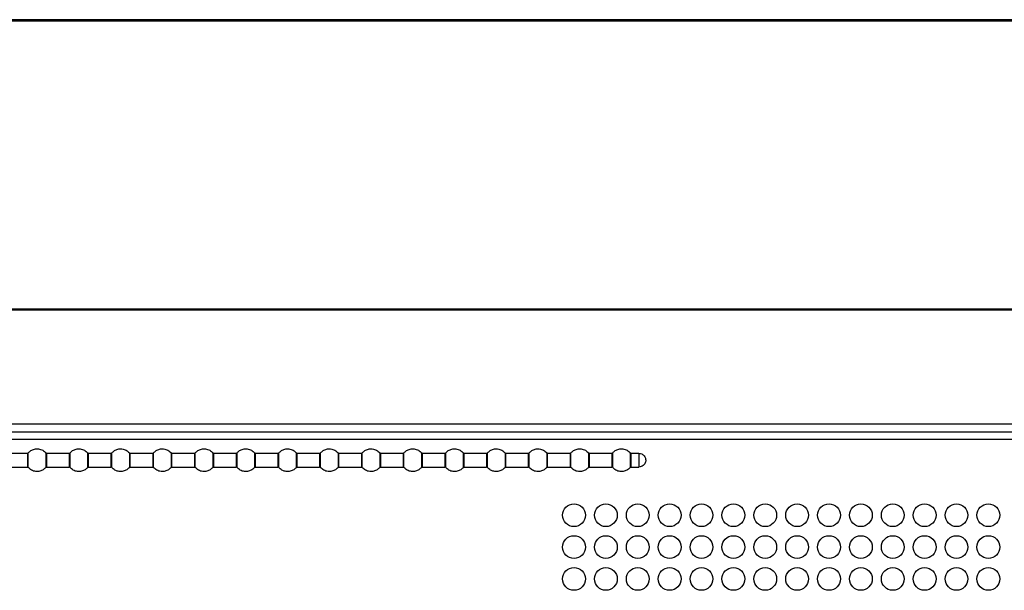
# Model space of a CAD drawing. Header units: millimetres. Extents: x 3619 to 4737, y 1503 to 2366.
# Tile 95 of 256: x 3963 to 4006, y 2118 to 2143. Entities that reach past the tile are written whole.
import ezdxf

# ---------------------------------------------------------------- set-up
doc = ezdxf.new("R2010")
doc.units = ezdxf.units.MM

msp = doc.modelspace()

# ---------------------------------------------------------------- linework, layer by layer
at = {"color": 7, "linetype": 'Continuous', "lineweight": 30}
for p, q in [((4238.5946, 2143.0021), (3835.1913, 2143.0021)), ((4238.5946, 2142.9521), (3835.1913, 2142.9521)), ((4233.593, 2142.9354), (3840.193, 2142.9354)), ((3841.7678, 2130.3021), (4014.328, 2130.3021)), ((3841.7678, 2130.2554), (4014.3263, 2130.2554)), ((4237.8706, 2125.2354), (3835.9353, 2125.2354)), ((3835.6996, 2124.9021), (4238.1063, 2124.9021)), ((3963.0299, 2123.9521), (3962.0451, 2123.9521)), ((3963.0299, 2123.9521), (3963.0299, 2123.3521)), ((3963.8399, 2123.9703), (3963.8399, 2123.3339)), ((3964.8633, 2123.9521), (3963.8785, 2123.9521)), ((3963.8785, 2123.3521), (3963.8785, 2123.9521)), ((3964.8633, 2123.9521), (3964.8633, 2123.3521)), ((3965.6732, 2123.9703), (3965.6732, 2123.3339)), ((3966.6966, 2123.9521), (3965.7118, 2123.9521)), ((3965.7118, 2123.3521), (3965.7118, 2123.9521)), ((3966.6966, 2123.9521), (3966.6966, 2123.3521)), ((3967.5066, 2123.9703), (3967.5066, 2123.3339)), ((3968.5299, 2123.9521), (3967.5451, 2123.9521)), ((3967.5451, 2123.3521), (3967.5451, 2123.9521)), ((3968.5299, 2123.9521), (3968.5299, 2123.3521)), ((3969.3399, 2123.9703), (3969.3399, 2123.3339)), ((3970.3633, 2123.9521), (3969.3785, 2123.9521)), ((3969.3785, 2123.3521), (3969.3785, 2123.9521)), ((3970.3633, 2123.9521), (3970.3633, 2123.3521)), ((3971.1732, 2123.9703), (3971.1732, 2123.3339)), ((3972.1966, 2123.9521), (3971.2118, 2123.9521)), ((3971.2118, 2123.3521), (3971.2118, 2123.9521)), ((3972.1966, 2123.9521), (3972.1966, 2123.3521)), ((3973.0066, 2123.9703), (3973.0066, 2123.3339)), ((3974.03, 2123.9521), (3973.0451, 2123.9521)), ((3973.0451, 2123.3521), (3973.0451, 2123.9521)), ((3974.03, 2123.9521), (3974.03, 2123.3521)), ((3974.8399, 2123.9703), (3974.8399, 2123.3339)), ((3975.8633, 2123.9521), (3974.8785, 2123.9521)), ((3974.8785, 2123.3521), (3974.8785, 2123.9521)), ((3975.8633, 2123.9521), (3975.8633, 2123.3521)), ((3976.6732, 2123.9703), (3976.6732, 2123.3339)), ((3977.6966, 2123.9521), (3976.7118, 2123.9521)), ((3976.7118, 2123.3521), (3976.7118, 2123.9521)), ((3977.6966, 2123.9521), (3977.6966, 2123.3521)), ((3978.5066, 2123.9703), (3978.5066, 2123.3339)), ((3979.5299, 2123.9521), (3978.5451, 2123.9521)), ((3978.5451, 2123.3521), (3978.5451, 2123.9521)), ((3979.5299, 2123.9521), (3979.5299, 2123.3521)), ((3980.3399, 2123.9703), (3980.3399, 2123.3339)), ((3981.3633, 2123.9521), (3980.3785, 2123.9521)), ((3980.3785, 2123.3521), (3980.3785, 2123.9521)), ((3981.3633, 2123.9521), (3981.3633, 2123.3521)), ((3982.1732, 2123.9703), (3982.1732, 2123.3339)), ((3983.1966, 2123.9521), (3982.2118, 2123.9521)), ((3982.2118, 2123.3521), (3982.2118, 2123.9521)), ((3983.1966, 2123.9521), (3983.1966, 2123.3521)), ((3984.0066, 2123.9703), (3984.0066, 2123.3339)), ((3985.0299, 2123.9521), (3984.0451, 2123.9521)), ((3984.0451, 2123.3521), (3984.0451, 2123.9521)), ((3985.0299, 2123.9521), (3985.0299, 2123.3521)), ((3985.8399, 2123.9703), (3985.8399, 2123.964)), ((3985.8399, 2123.9701), (3985.8399, 2123.9703)), ((3985.8399, 2123.964), (3985.8399, 2123.3339)), ((3986.8633, 2123.9521), (3985.8785, 2123.9521)), ((3986.8633, 2123.9521), (3986.8633, 2123.3521)), ((3987.6732, 2123.9703), (3987.6732, 2123.3339)), ((3988.6966, 2123.9521), (3987.7118, 2123.9521)), ((3987.7118, 2123.3521), (3987.7118, 2123.9521)), ((3988.6966, 2123.9521), (3988.6966, 2123.3521)), ((3989.5066, 2123.9703), (3989.5066, 2123.3339)), ((3989.8875, 2123.9521), (3989.5451, 2123.9521)), ((3989.5451, 2123.3521), (3989.5451, 2123.9521)), ((3989.8875, 2123.9521), (3989.8875, 2123.3521)), ((3962.0451, 2123.3521), (3963.0299, 2123.3521)), ((3963.8785, 2123.3521), (3964.8633, 2123.3521)), ((3965.7118, 2123.3521), (3966.6966, 2123.3521)), ((3967.5451, 2123.3521), (3968.5299, 2123.3521)), ((3969.3785, 2123.3521), (3970.3633, 2123.3521)), ((3971.2118, 2123.3521), (3972.1966, 2123.3521)), ((3973.0451, 2123.3521), (3974.03, 2123.3521)), ((3974.8785, 2123.3521), (3975.8633, 2123.3521)), ((3976.7118, 2123.3521), (3977.6966, 2123.3521)), ((3978.5451, 2123.3521), (3979.5299, 2123.3521)), ((3980.3785, 2123.3521), (3981.3633, 2123.3521)), ((3982.2118, 2123.3521), (3983.1966, 2123.3521)), ((3984.0451, 2123.3521), (3985.0299, 2123.3521)), ((3985.8785, 2123.3521), (3986.8633, 2123.3521)), ((3987.7118, 2123.3521), (3988.6966, 2123.3521)), ((3989.5451, 2123.3521), (3989.8875, 2123.3521))]:
    msp.add_line(p, q, dxfattribs=at)
at = {"color": 8, "linetype": 'Continuous', "lineweight": 30}
for p, q in [((3958.8158, 2124.5687), (4198.6596, 2124.5687)), ((3985.8785, 2123.9462), (3985.8785, 2123.9521)), ((3985.8785, 2123.3521), (3985.8785, 2123.9462))]:
    msp.add_line(p, q, dxfattribs=at)
at = {"color": 7, "linetype": 'Continuous', "lineweight": 30}
for centre in [(3987.0363, 2121.2354), (3988.4363, 2121.2354), (3989.8363, 2121.2354), (3991.2363, 2121.2354), (3992.6363, 2121.2354), (3994.0363, 2121.2354), (3995.4363, 2121.2354), (3996.8363, 2121.2354), (3998.2363, 2121.2354), (3999.6363, 2121.2354), (4001.0363, 2121.2354), (4002.4363, 2121.2354), (4003.8363, 2121.2354), (4005.2363, 2121.2354), (3987.0363, 2119.8354), (3988.4363, 2119.8354), (3989.8363, 2119.8354), (3991.2363, 2119.8354), (3992.6363, 2119.8354), (3994.0363, 2119.8354), (3995.4363, 2119.8354), (3996.8363, 2119.8354), (3998.2363, 2119.8354), (3999.6363, 2119.8354), (4001.0363, 2119.8354), (4002.4363, 2119.8354), (4003.8363, 2119.8354), (4005.2363, 2119.8354), (3987.0363, 2118.4354), (3988.4363, 2118.4354), (3989.8363, 2118.4354), (3991.2363, 2118.4354), (3992.6363, 2118.4354), (3994.0363, 2118.4354), (3995.4363, 2118.4354), (3996.8363, 2118.4354), (3998.2363, 2118.4354), (3999.6363, 2118.4354), (4001.0363, 2118.4354), (4002.4363, 2118.4354), (4003.8363, 2118.4354), (4005.2363, 2118.4354)]:
    msp.add_circle(centre, 0.5, dxfattribs=at)
for points, knots in [([(3963.0299, 2123.9521), (3963.0383, 2123.9532), (3963.0532, 2123.9551), (3963.0638, 2123.9656), (3963.0685, 2123.9703)], [0, 0, 0, 0, 0.559996, 1, 1, 1, 1]), ([(3963.0685, 2123.9703), (3963.1045, 2124.0067), (3963.1801, 2124.0832), (3963.3371, 2124.1479), (3963.5196, 2124.1594), (3963.7043, 2124.1029), (3963.7962, 2124.013), (3963.8399, 2123.9703)], [0, 0, 0, 0, 0.1742086, 0.3654428, 0.5645272, 0.7930063, 1, 1, 1, 1]), ([(3963.0685, 2123.3339), (3963.0685, 2123.3364), (3963.0685, 2123.3421), (3963.0685, 2123.3851), (3963.0685, 2123.4425), (3963.0685, 2123.5022), (3963.0685, 2123.5737), (3963.0685, 2123.6521), (3963.0685, 2123.7304), (3963.0685, 2123.8019), (3963.0685, 2123.8616), (3963.0685, 2123.919), (3963.0685, 2123.9621), (3963.0685, 2123.9678), (3963.0685, 2123.9703)], [0, 0, 0, 0, 0.09031746, 0.20455979, 0.27141689, 0.34393582, 0.4207839, 0.49999972, 0.57921554, 0.65606362, 0.72858358, 0.79543982, 0.90968271, 1, 1, 1, 1]), ([(3963.8785, 2123.9494), (3963.8748, 2123.9496), (3963.8675, 2123.9501), (3963.8569, 2123.9539), (3963.8473, 2123.9596), (3963.8423, 2123.9649), (3963.8398, 2123.9676)], [0, 0, 0, 0, 0.2470301, 0.5001131, 0.7532112, 1, 1, 1, 1]), ([(3963.8785, 2123.9521), (3963.8701, 2123.9532), (3963.8552, 2123.9551), (3963.8446, 2123.9656), (3963.8399, 2123.9703)], [0, 0, 0, 0, 0.559996, 1, 1, 1, 1]), ([(3964.8633, 2123.9521), (3964.8716, 2123.9532), (3964.8866, 2123.9551), (3964.8972, 2123.9656), (3964.9019, 2123.9703)], [0, 0, 0, 0, 0.559996, 1, 1, 1, 1]), ([(3964.9019, 2123.9703), (3964.9379, 2124.0067), (3965.0135, 2124.0832), (3965.1704, 2124.1479), (3965.353, 2124.1594), (3965.5377, 2124.1029), (3965.6296, 2124.013), (3965.6732, 2123.9703)], [0, 0, 0, 0, 0.1742088, 0.3654432, 0.5645278, 0.7930017, 1, 1, 1, 1]), ([(3964.9019, 2123.3339), (3964.9019, 2123.3364), (3964.9019, 2123.3421), (3964.9019, 2123.3851), (3964.9019, 2123.4425), (3964.9019, 2123.5022), (3964.9019, 2123.5737), (3964.9019, 2123.6521), (3964.9019, 2123.7304), (3964.9019, 2123.8019), (3964.9019, 2123.8616), (3964.9019, 2123.919), (3964.9019, 2123.9621), (3964.9019, 2123.9678), (3964.9019, 2123.9703)], [0, 0, 0, 0, 0.09031746, 0.20455979, 0.27141689, 0.34393582, 0.4207839, 0.49999972, 0.57921554, 0.65606362, 0.72858358, 0.79543982, 0.90968271, 1, 1, 1, 1]), ([(3965.7118, 2123.9494), (3965.7082, 2123.9496), (3965.7008, 2123.9501), (3965.6902, 2123.9539), (3965.6806, 2123.9596), (3965.6756, 2123.9649), (3965.6731, 2123.9676)], [0, 0, 0, 0, 0.2470103, 0.500073, 0.7531507, 1, 1, 1, 1]), ([(3965.7118, 2123.9521), (3965.7035, 2123.9532), (3965.6885, 2123.9551), (3965.6779, 2123.9656), (3965.6732, 2123.9703)], [0, 0, 0, 0, 0.559996, 1, 1, 1, 1]), ([(3966.6966, 2123.9521), (3966.705, 2123.9532), (3966.7199, 2123.9551), (3966.7305, 2123.9656), (3966.7352, 2123.9703)], [0, 0, 0, 0, 0.559996, 1, 1, 1, 1]), ([(3966.7352, 2123.9703), (3966.7712, 2124.0067), (3966.8468, 2124.0833), (3967.0037, 2124.1479), (3967.1863, 2124.1594), (3967.371, 2124.1029), (3967.4629, 2124.013), (3967.5066, 2123.9703)], [0, 0, 0, 0, 0.1742043, 0.3654385, 0.5645284, 0.793002, 1, 1, 1, 1]), ([(3966.7352, 2123.3339), (3966.7352, 2123.3364), (3966.7352, 2123.3421), (3966.7352, 2123.3851), (3966.7352, 2123.4425), (3966.7352, 2123.5022), (3966.7352, 2123.5737), (3966.7352, 2123.6521), (3966.7352, 2123.7304), (3966.7352, 2123.8019), (3966.7352, 2123.8616), (3966.7352, 2123.919), (3966.7352, 2123.9621), (3966.7352, 2123.9678), (3966.7352, 2123.9703)], [0, 0, 0, 0, 0.09031746, 0.20455979, 0.27141689, 0.34393582, 0.4207839, 0.49999972, 0.57921554, 0.65606362, 0.72858358, 0.79543982, 0.90968271, 1, 1, 1, 1]), ([(3967.5451, 2123.9494), (3967.5415, 2123.9496), (3967.5341, 2123.9501), (3967.5236, 2123.9539), (3967.514, 2123.9596), (3967.5089, 2123.9649), (3967.5064, 2123.9676)], [0, 0, 0, 0, 0.2470076, 0.500174, 0.7531534, 1, 1, 1, 1]), ([(3967.5451, 2123.9521), (3967.5368, 2123.9532), (3967.5219, 2123.9551), (3967.5112, 2123.9656), (3967.5066, 2123.9703)], [0, 0, 0, 0, 0.559996, 1, 1, 1, 1]), ([(3968.5299, 2123.9521), (3968.5383, 2123.9532), (3968.5532, 2123.9551), (3968.5638, 2123.9656), (3968.5685, 2123.9703)], [0, 0, 0, 0, 0.559996, 1, 1, 1, 1]), ([(3968.5685, 2123.9703), (3968.6045, 2124.0067), (3968.6801, 2124.0832), (3968.837, 2124.1479), (3969.0196, 2124.1594), (3969.2043, 2124.1029), (3969.2962, 2124.013), (3969.3399, 2123.9703)], [0, 0, 0, 0, 0.1742079, 0.3654412, 0.5645248, 0.7930028, 1, 1, 1, 1]), ([(3968.5685, 2123.3339), (3968.5685, 2123.3364), (3968.5685, 2123.3421), (3968.5685, 2123.3851), (3968.5685, 2123.4425), (3968.5685, 2123.5022), (3968.5685, 2123.5737), (3968.5685, 2123.6521), (3968.5685, 2123.7304), (3968.5685, 2123.8019), (3968.5685, 2123.8616), (3968.5685, 2123.919), (3968.5685, 2123.9621), (3968.5685, 2123.9678), (3968.5685, 2123.9703)], [0, 0, 0, 0, 0.09031746, 0.20455979, 0.27141689, 0.34393582, 0.4207839, 0.49999972, 0.57921554, 0.65606362, 0.72858358, 0.79543982, 0.90968271, 1, 1, 1, 1]), ([(3969.3785, 2123.9494), (3969.3748, 2123.9496), (3969.3675, 2123.9501), (3969.3569, 2123.9539), (3969.3473, 2123.9596), (3969.3423, 2123.9649), (3969.3398, 2123.9676)], [0, 0, 0, 0, 0.2470076, 0.500174, 0.7531534, 1, 1, 1, 1]), ([(3969.3785, 2123.9521), (3969.3701, 2123.9532), (3969.3552, 2123.9551), (3969.3446, 2123.9656), (3969.3399, 2123.9703)], [0, 0, 0, 0, 0.559996, 1, 1, 1, 1]), ([(3970.3633, 2123.9521), (3970.3716, 2123.9532), (3970.3866, 2123.9551), (3970.3972, 2123.9656), (3970.4019, 2123.9703)], [0, 0, 0, 0, 0.559996, 1, 1, 1, 1]), ([(3970.4019, 2123.9703), (3970.4379, 2124.0067), (3970.5135, 2124.0832), (3970.6704, 2124.1479), (3970.853, 2124.1594), (3971.0377, 2124.1029), (3971.1296, 2124.013), (3971.1732, 2123.9703)], [0, 0, 0, 0, 0.1742086, 0.3654428, 0.5645272, 0.7930063, 1, 1, 1, 1]), ([(3970.4019, 2123.3339), (3970.4019, 2123.3364), (3970.4019, 2123.3421), (3970.4019, 2123.3851), (3970.4019, 2123.4425), (3970.4019, 2123.5022), (3970.4019, 2123.5737), (3970.4019, 2123.6521), (3970.4019, 2123.7304), (3970.4019, 2123.8019), (3970.4019, 2123.8616), (3970.4019, 2123.919), (3970.4019, 2123.9621), (3970.4019, 2123.9678), (3970.4019, 2123.9703)], [0, 0, 0, 0, 0.09031746, 0.20455979, 0.27141689, 0.34393582, 0.4207839, 0.49999972, 0.57921554, 0.65606362, 0.72858358, 0.79543982, 0.90968271, 1, 1, 1, 1]), ([(3971.2118, 2123.9494), (3971.2082, 2123.9496), (3971.2008, 2123.9501), (3971.1902, 2123.9539), (3971.1806, 2123.9596), (3971.1756, 2123.9649), (3971.1731, 2123.9676)], [0, 0, 0, 0, 0.2470301, 0.5001131, 0.7532112, 1, 1, 1, 1]), ([(3971.2118, 2123.9521), (3971.2035, 2123.9532), (3971.1885, 2123.9551), (3971.1779, 2123.9656), (3971.1732, 2123.9703)], [0, 0, 0, 0, 0.559996, 1, 1, 1, 1]), ([(3972.1966, 2123.9521), (3972.205, 2123.9532), (3972.2199, 2123.9551), (3972.2305, 2123.9656), (3972.2352, 2123.9703)], [0, 0, 0, 0, 0.559996, 1, 1, 1, 1]), ([(3972.2352, 2123.9703), (3972.2712, 2124.0067), (3972.3468, 2124.0832), (3972.5037, 2124.1479), (3972.6863, 2124.1594), (3972.871, 2124.1029), (3972.9629, 2124.013), (3973.0066, 2123.9703)], [0, 0, 0, 0, 0.1742088, 0.3654432, 0.5645278, 0.7930017, 1, 1, 1, 1]), ([(3972.2352, 2123.3339), (3972.2352, 2123.3364), (3972.2352, 2123.3421), (3972.2352, 2123.3851), (3972.2352, 2123.4425), (3972.2352, 2123.5022), (3972.2352, 2123.5737), (3972.2352, 2123.6521), (3972.2352, 2123.7304), (3972.2352, 2123.8019), (3972.2352, 2123.8616), (3972.2352, 2123.919), (3972.2352, 2123.9621), (3972.2352, 2123.9678), (3972.2352, 2123.9703)], [0, 0, 0, 0, 0.09031746, 0.20455979, 0.27141689, 0.34393582, 0.4207839, 0.49999972, 0.57921554, 0.65606362, 0.72858358, 0.79543982, 0.90968271, 1, 1, 1, 1]), ([(3973.0451, 2123.9494), (3973.0415, 2123.9496), (3973.0341, 2123.9501), (3973.0236, 2123.9539), (3973.014, 2123.9596), (3973.0089, 2123.9649), (3973.0064, 2123.9676)], [0, 0, 0, 0, 0.2470103, 0.500073, 0.7531507, 1, 1, 1, 1]), ([(3973.0451, 2123.9521), (3973.0368, 2123.9532), (3973.0219, 2123.9551), (3973.0112, 2123.9656), (3973.0066, 2123.9703)], [0, 0, 0, 0, 0.559996, 1, 1, 1, 1]), ([(3974.03, 2123.9521), (3974.0383, 2123.9532), (3974.0532, 2123.9551), (3974.0638, 2123.9656), (3974.0685, 2123.9703)], [0, 0, 0, 0, 0.559996, 1, 1, 1, 1]), ([(3974.0685, 2123.9703), (3974.1045, 2124.0067), (3974.1801, 2124.0833), (3974.337, 2124.1479), (3974.5196, 2124.1594), (3974.7043, 2124.1029), (3974.7962, 2124.013), (3974.8399, 2123.9703)], [0, 0, 0, 0, 0.1742043, 0.3654385, 0.5645284, 0.793002, 1, 1, 1, 1]), ([(3974.0685, 2123.3339), (3974.0685, 2123.3364), (3974.0685, 2123.3421), (3974.0685, 2123.3851), (3974.0685, 2123.4425), (3974.0685, 2123.5022), (3974.0685, 2123.5737), (3974.0685, 2123.6521), (3974.0685, 2123.7304), (3974.0685, 2123.8019), (3974.0685, 2123.8616), (3974.0685, 2123.919), (3974.0685, 2123.9621), (3974.0685, 2123.9678), (3974.0685, 2123.9703)], [0, 0, 0, 0, 0.09031746, 0.20455979, 0.27141689, 0.34393582, 0.4207839, 0.49999972, 0.57921554, 0.65606362, 0.72858358, 0.79543982, 0.90968271, 1, 1, 1, 1]), ([(3974.8785, 2123.9494), (3974.8748, 2123.9496), (3974.8675, 2123.9501), (3974.8569, 2123.9539), (3974.8473, 2123.9596), (3974.8423, 2123.9649), (3974.8398, 2123.9676)], [0, 0, 0, 0, 0.2470076, 0.500174, 0.7531534, 1, 1, 1, 1]), ([(3974.8785, 2123.9521), (3974.8701, 2123.9532), (3974.8552, 2123.9551), (3974.8446, 2123.9656), (3974.8399, 2123.9703)], [0, 0, 0, 0, 0.559996, 1, 1, 1, 1]), ([(3975.8633, 2123.9521), (3975.8716, 2123.9532), (3975.8866, 2123.9551), (3975.8972, 2123.9656), (3975.9018, 2123.9703)], [0, 0, 0, 0, 0.559996, 1, 1, 1, 1]), ([(3975.9018, 2123.9703), (3975.9379, 2124.0067), (3976.0135, 2124.0832), (3976.1704, 2124.1479), (3976.353, 2124.1594), (3976.5377, 2124.1029), (3976.6296, 2124.013), (3976.6732, 2123.9703)], [0, 0, 0, 0, 0.1742079, 0.3654412, 0.5645248, 0.7930028, 1, 1, 1, 1]), ([(3975.9018, 2123.3339), (3975.9018, 2123.3364), (3975.9018, 2123.3421), (3975.9018, 2123.3851), (3975.9018, 2123.4425), (3975.9018, 2123.5022), (3975.9018, 2123.5737), (3975.9018, 2123.6521), (3975.9018, 2123.7304), (3975.9018, 2123.8019), (3975.9018, 2123.8616), (3975.9018, 2123.919), (3975.9018, 2123.9621), (3975.9018, 2123.9678), (3975.9018, 2123.9703)], [0, 0, 0, 0, 0.09031746, 0.20455979, 0.27141689, 0.34393582, 0.4207839, 0.49999972, 0.57921554, 0.65606362, 0.72858358, 0.79543982, 0.90968271, 1, 1, 1, 1]), ([(3976.7118, 2123.9494), (3976.7082, 2123.9496), (3976.7008, 2123.9501), (3976.6902, 2123.9539), (3976.6806, 2123.9596), (3976.6756, 2123.9649), (3976.6731, 2123.9676)], [0, 0, 0, 0, 0.2470076, 0.500174, 0.7531534, 1, 1, 1, 1]), ([(3976.7118, 2123.9521), (3976.7035, 2123.9532), (3976.6885, 2123.9551), (3976.6779, 2123.9656), (3976.6732, 2123.9703)], [0, 0, 0, 0, 0.559996, 1, 1, 1, 1]), ([(3977.6966, 2123.9521), (3977.705, 2123.9532), (3977.7199, 2123.9551), (3977.7305, 2123.9656), (3977.7352, 2123.9703)], [0, 0, 0, 0, 0.559996, 1, 1, 1, 1]), ([(3977.7352, 2123.9703), (3977.7712, 2124.0067), (3977.8468, 2124.0832), (3978.0037, 2124.1479), (3978.1863, 2124.1594), (3978.371, 2124.1029), (3978.4629, 2124.013), (3978.5066, 2123.9703)], [0, 0, 0, 0, 0.1742086, 0.3654428, 0.5645272, 0.7930063, 1, 1, 1, 1]), ([(3977.7352, 2123.3339), (3977.7352, 2123.3364), (3977.7352, 2123.3421), (3977.7352, 2123.3851), (3977.7352, 2123.4425), (3977.7352, 2123.5022), (3977.7352, 2123.5737), (3977.7352, 2123.6521), (3977.7352, 2123.7304), (3977.7352, 2123.8019), (3977.7352, 2123.8616), (3977.7352, 2123.919), (3977.7352, 2123.9621), (3977.7352, 2123.9678), (3977.7352, 2123.9703)], [0, 0, 0, 0, 0.09031746, 0.20455979, 0.27141689, 0.34393582, 0.4207839, 0.49999972, 0.57921554, 0.65606362, 0.72858358, 0.79543982, 0.90968271, 1, 1, 1, 1]), ([(3978.5451, 2123.9494), (3978.5415, 2123.9496), (3978.5341, 2123.9501), (3978.5236, 2123.9539), (3978.514, 2123.9596), (3978.5089, 2123.9649), (3978.5064, 2123.9676)], [0, 0, 0, 0, 0.2470301, 0.5001131, 0.7532112, 1, 1, 1, 1]), ([(3978.5451, 2123.9521), (3978.5368, 2123.9532), (3978.5219, 2123.9551), (3978.5112, 2123.9656), (3978.5066, 2123.9703)], [0, 0, 0, 0, 0.559996, 1, 1, 1, 1]), ([(3979.5299, 2123.9521), (3979.5383, 2123.9532), (3979.5532, 2123.9551), (3979.5638, 2123.9656), (3979.5685, 2123.9703)], [0, 0, 0, 0, 0.559996, 1, 1, 1, 1]), ([(3979.5685, 2123.9703), (3979.6045, 2124.0067), (3979.6801, 2124.0832), (3979.8371, 2124.1479), (3980.0196, 2124.1594), (3980.2043, 2124.1029), (3980.2962, 2124.013), (3980.3399, 2123.9703)], [0, 0, 0, 0, 0.1742088, 0.3654432, 0.5645278, 0.7930017, 1, 1, 1, 1]), ([(3979.5685, 2123.3339), (3979.5685, 2123.3364), (3979.5685, 2123.3421), (3979.5685, 2123.3851), (3979.5685, 2123.4425), (3979.5685, 2123.5022), (3979.5685, 2123.5737), (3979.5685, 2123.6521), (3979.5685, 2123.7304), (3979.5685, 2123.8019), (3979.5685, 2123.8616), (3979.5685, 2123.919), (3979.5685, 2123.9621), (3979.5685, 2123.9678), (3979.5685, 2123.9703)], [0, 0, 0, 0, 0.09031746, 0.20455979, 0.27141689, 0.34393582, 0.4207839, 0.49999972, 0.57921554, 0.65606362, 0.72858358, 0.79543982, 0.90968271, 1, 1, 1, 1]), ([(3980.3785, 2123.9494), (3980.3748, 2123.9496), (3980.3675, 2123.9501), (3980.3569, 2123.9539), (3980.3473, 2123.9596), (3980.3423, 2123.9649), (3980.3398, 2123.9676)], [0, 0, 0, 0, 0.2470103, 0.500073, 0.7531507, 1, 1, 1, 1]), ([(3980.3785, 2123.9521), (3980.3701, 2123.9532), (3980.3552, 2123.9551), (3980.3446, 2123.9656), (3980.3399, 2123.9703)], [0, 0, 0, 0, 0.559996, 1, 1, 1, 1]), ([(3981.3633, 2123.9521), (3981.3716, 2123.9532), (3981.3866, 2123.9551), (3981.3972, 2123.9656), (3981.4019, 2123.9703)], [0, 0, 0, 0, 0.559996, 1, 1, 1, 1]), ([(3981.4019, 2123.9703), (3981.4379, 2124.0067), (3981.5135, 2124.0833), (3981.6704, 2124.1479), (3981.853, 2124.1594), (3982.0377, 2124.1029), (3982.1296, 2124.013), (3982.1732, 2123.9703)], [0, 0, 0, 0, 0.1742043, 0.3654385, 0.5645284, 0.793002, 1, 1, 1, 1]), ([(3981.4019, 2123.3339), (3981.4019, 2123.3364), (3981.4019, 2123.3421), (3981.4019, 2123.3851), (3981.4019, 2123.4425), (3981.4019, 2123.5022), (3981.4019, 2123.5737), (3981.4019, 2123.6521), (3981.4019, 2123.7304), (3981.4019, 2123.8019), (3981.4019, 2123.8616), (3981.4019, 2123.919), (3981.4019, 2123.9621), (3981.4019, 2123.9678), (3981.4019, 2123.9703)], [0, 0, 0, 0, 0.09031746, 0.20455979, 0.27141689, 0.34393582, 0.4207839, 0.49999972, 0.57921554, 0.65606362, 0.72858358, 0.79543982, 0.90968271, 1, 1, 1, 1]), ([(3982.2118, 2123.9494), (3982.2082, 2123.9496), (3982.2008, 2123.9501), (3982.1902, 2123.9539), (3982.1806, 2123.9596), (3982.1756, 2123.9649), (3982.1731, 2123.9676)], [0, 0, 0, 0, 0.2470076, 0.500174, 0.7531534, 1, 1, 1, 1]), ([(3982.2118, 2123.9521), (3982.2035, 2123.9532), (3982.1885, 2123.9551), (3982.1779, 2123.9656), (3982.1732, 2123.9703)], [0, 0, 0, 0, 0.559996, 1, 1, 1, 1]), ([(3983.1966, 2123.9521), (3983.205, 2123.9532), (3983.2199, 2123.9551), (3983.2305, 2123.9656), (3983.2352, 2123.9703)], [0, 0, 0, 0, 0.559996, 1, 1, 1, 1]), ([(3983.2352, 2123.9703), (3983.2712, 2124.0067), (3983.3468, 2124.0832), (3983.5037, 2124.1479), (3983.6863, 2124.1594), (3983.871, 2124.1029), (3983.9629, 2124.013), (3984.0066, 2123.9703)], [0, 0, 0, 0, 0.1742079, 0.3654412, 0.5645248, 0.7930028, 1, 1, 1, 1]), ([(3983.2352, 2123.3339), (3983.2352, 2123.3364), (3983.2352, 2123.3421), (3983.2352, 2123.3851), (3983.2352, 2123.4425), (3983.2352, 2123.5022), (3983.2352, 2123.5737), (3983.2352, 2123.6521), (3983.2352, 2123.7304), (3983.2352, 2123.8019), (3983.2352, 2123.8616), (3983.2352, 2123.919), (3983.2352, 2123.9621), (3983.2352, 2123.9678), (3983.2352, 2123.9703)], [0, 0, 0, 0, 0.09031746, 0.20455979, 0.27141689, 0.34393582, 0.4207839, 0.49999972, 0.57921554, 0.65606362, 0.72858358, 0.79543982, 0.90968271, 1, 1, 1, 1]), ([(3984.0451, 2123.9494), (3984.0415, 2123.9496), (3984.0341, 2123.9501), (3984.0236, 2123.9539), (3984.014, 2123.9596), (3984.0089, 2123.9649), (3984.0064, 2123.9676)], [0, 0, 0, 0, 0.2470076, 0.500174, 0.7531534, 1, 1, 1, 1]), ([(3984.0451, 2123.9521), (3984.0368, 2123.9532), (3984.0219, 2123.9551), (3984.0112, 2123.9656), (3984.0066, 2123.9703)], [0, 0, 0, 0, 0.559996, 1, 1, 1, 1]), ([(3985.0299, 2123.9521), (3985.0383, 2123.9532), (3985.0532, 2123.9551), (3985.0638, 2123.9656), (3985.0685, 2123.9703)], [0, 0, 0, 0, 0.559996, 1, 1, 1, 1]), ([(3985.0685, 2123.9703), (3985.1045, 2124.0067), (3985.1801, 2124.0832), (3985.3371, 2124.1479), (3985.5196, 2124.1594), (3985.7043, 2124.1029), (3985.7962, 2124.013), (3985.8399, 2123.9703)], [0, 0, 0, 0, 0.1742086, 0.3654428, 0.5645272, 0.7930063, 1, 1, 1, 1]), ([(3985.0685, 2123.3339), (3985.0685, 2123.3364), (3985.0685, 2123.3421), (3985.0685, 2123.3851), (3985.0685, 2123.4425), (3985.0685, 2123.5022), (3985.0685, 2123.5737), (3985.0685, 2123.6521), (3985.0685, 2123.7304), (3985.0685, 2123.8019), (3985.0685, 2123.8616), (3985.0685, 2123.919), (3985.0685, 2123.9621), (3985.0685, 2123.9678), (3985.0685, 2123.9703)], [0, 0, 0, 0, 0.09031746, 0.20455979, 0.27141689, 0.34393582, 0.4207839, 0.49999972, 0.57921554, 0.65606362, 0.72858358, 0.79543982, 0.90968271, 1, 1, 1, 1]), ([(3985.8785, 2123.9519), (3985.8748, 2123.9521), (3985.8675, 2123.9526), (3985.857, 2123.9564), (3985.8474, 2123.9621), (3985.8424, 2123.9674), (3985.8399, 2123.9701)], [0, 0, 0, 0, 0.2468701, 0.4999793, 0.7530336, 1, 1, 1, 1]), ([(3985.8785, 2123.9462), (3985.8748, 2123.9464), (3985.8675, 2123.9469), (3985.857, 2123.9505), (3985.8474, 2123.9561), (3985.8424, 2123.9614), (3985.8399, 2123.964)], [0, 0, 0, 0, 0.24686081, 0.49995687, 0.75301437, 1, 1, 1, 1]), ([(3986.8633, 2123.9521), (3986.8716, 2123.9532), (3986.8866, 2123.9551), (3986.8972, 2123.9656), (3986.9019, 2123.9703)], [0, 0, 0, 0, 0.559996, 1, 1, 1, 1]), ([(3986.9019, 2123.9703), (3986.9379, 2124.0067), (3987.0135, 2124.0832), (3987.1704, 2124.1479), (3987.353, 2124.1594), (3987.5377, 2124.1029), (3987.6296, 2124.013), (3987.6732, 2123.9703)], [0, 0, 0, 0, 0.1742088, 0.3654432, 0.5645278, 0.7930017, 1, 1, 1, 1]), ([(3986.9019, 2123.3339), (3986.9019, 2123.3364), (3986.9019, 2123.3421), (3986.9019, 2123.3851), (3986.9019, 2123.4425), (3986.9019, 2123.5022), (3986.9019, 2123.5737), (3986.9019, 2123.6521), (3986.9019, 2123.7304), (3986.9019, 2123.8019), (3986.9019, 2123.8616), (3986.9019, 2123.919), (3986.9019, 2123.9621), (3986.9019, 2123.9678), (3986.9019, 2123.9703)], [0, 0, 0, 0, 0.09031746, 0.20455979, 0.27141689, 0.34393582, 0.4207839, 0.49999972, 0.57921554, 0.65606362, 0.72858358, 0.79543982, 0.90968271, 1, 1, 1, 1]), ([(3987.7118, 2123.9494), (3987.7082, 2123.9496), (3987.7008, 2123.9501), (3987.6902, 2123.9539), (3987.6806, 2123.9596), (3987.6756, 2123.9649), (3987.6731, 2123.9676)], [0, 0, 0, 0, 0.2470103, 0.500073, 0.7531507, 1, 1, 1, 1]), ([(3987.7118, 2123.9521), (3987.7035, 2123.9532), (3987.6885, 2123.9551), (3987.6779, 2123.9656), (3987.6732, 2123.9703)], [0, 0, 0, 0, 0.559996, 1, 1, 1, 1]), ([(3988.6966, 2123.9521), (3988.705, 2123.9532), (3988.7199, 2123.9551), (3988.7305, 2123.9656), (3988.7352, 2123.9703)], [0, 0, 0, 0, 0.559996, 1, 1, 1, 1]), ([(3988.7352, 2123.9703), (3988.7712, 2124.0067), (3988.8468, 2124.0833), (3989.0037, 2124.1479), (3989.1863, 2124.1594), (3989.371, 2124.1029), (3989.4629, 2124.013), (3989.5066, 2123.9703)], [0, 0, 0, 0, 0.1742043, 0.3654385, 0.5645284, 0.793002, 1, 1, 1, 1]), ([(3988.7352, 2123.3339), (3988.7352, 2123.3364), (3988.7352, 2123.3421), (3988.7352, 2123.3851), (3988.7352, 2123.4425), (3988.7352, 2123.5022), (3988.7352, 2123.5737), (3988.7352, 2123.6521), (3988.7352, 2123.7304), (3988.7352, 2123.8019), (3988.7352, 2123.8616), (3988.7352, 2123.919), (3988.7352, 2123.9621), (3988.7352, 2123.9678), (3988.7352, 2123.9703)], [0, 0, 0, 0, 0.09031746, 0.20455979, 0.27141689, 0.34393582, 0.4207839, 0.49999972, 0.57921554, 0.65606362, 0.72858358, 0.79543982, 0.90968271, 1, 1, 1, 1]), ([(3989.5451, 2123.9494), (3989.5415, 2123.9496), (3989.5341, 2123.9501), (3989.5236, 2123.9539), (3989.514, 2123.9596), (3989.5089, 2123.9649), (3989.5064, 2123.9676)], [0, 0, 0, 0, 0.2470076, 0.500174, 0.7531534, 1, 1, 1, 1]), ([(3989.5451, 2123.9521), (3989.5368, 2123.9532), (3989.5219, 2123.9551), (3989.5112, 2123.9656), (3989.5066, 2123.9703)], [0, 0, 0, 0, 0.559996, 1, 1, 1, 1]), ([(3989.8875, 2123.9521), (3989.9313, 2123.9465), (3990.0213, 2123.935), (3990.1217, 2123.8516), (3990.1783, 2123.7512), (3990.1845, 2123.684), (3990.1875, 2123.6521)], [0, 0, 0, 0, 0.2779809, 0.5720569, 0.796069, 1, 1, 1, 1]), ([(3990.1875, 2123.6521), (3990.1854, 2123.6252), (3990.181, 2123.5691), (3990.1442, 2123.4885), (3990.0808, 2123.4156), (3989.9916, 2123.3624), (3989.9215, 2123.3554), (3989.8875, 2123.3521)], [0, 0, 0, 0, 0.1712705, 0.3580742, 0.5538433, 0.7837814, 1, 1, 1, 1]), ([(3963.0685, 2123.3339), (3963.0623, 2123.3396), (3963.0513, 2123.3499), (3963.0365, 2123.3514), (3963.0299, 2123.3521)], [0, 0, 0, 0, 0.5600253, 1, 1, 1, 1]), ([(3963.8399, 2123.3339), (3963.8039, 2123.2974), (3963.7283, 2123.2209), (3963.5714, 2123.1562), (3963.3888, 2123.1447), (3963.2041, 2123.2012), (3963.1122, 2123.2911), (3963.0685, 2123.3339)], [0, 0, 0, 0, 0.1742044, 0.3654386, 0.5645287, 0.7930028, 1, 1, 1, 1]), ([(3963.8399, 2123.3339), (3963.8461, 2123.3396), (3963.8571, 2123.3499), (3963.8719, 2123.3514), (3963.8785, 2123.3521)], [0, 0, 0, 0, 0.5600253, 1, 1, 1, 1]), ([(3964.9019, 2123.3339), (3964.8957, 2123.3396), (3964.8847, 2123.3499), (3964.8698, 2123.3514), (3964.8633, 2123.3521)], [0, 0, 0, 0, 0.5600253, 1, 1, 1, 1]), ([(3965.6732, 2123.3339), (3965.6372, 2123.2974), (3965.5616, 2123.2209), (3965.4047, 2123.1562), (3965.2221, 2123.1447), (3965.0374, 2123.2012), (3964.9455, 2123.2911), (3964.9019, 2123.3339)], [0, 0, 0, 0, 0.17420872, 0.36544299, 0.5645275, 0.79300709, 1, 1, 1, 1]), ([(3965.6732, 2123.3339), (3965.6794, 2123.3396), (3965.6904, 2123.3499), (3965.7053, 2123.3514), (3965.7118, 2123.3521)], [0, 0, 0, 0, 0.5600253, 1, 1, 1, 1]), ([(3966.7352, 2123.3339), (3966.729, 2123.3396), (3966.718, 2123.3499), (3966.7032, 2123.3514), (3966.6966, 2123.3521)], [0, 0, 0, 0, 0.5600253, 1, 1, 1, 1]), ([(3967.5066, 2123.3339), (3967.4705, 2123.2974), (3967.395, 2123.2209), (3967.238, 2123.1562), (3967.0554, 2123.1447), (3966.8707, 2123.2012), (3966.7789, 2123.2911), (3966.7352, 2123.3339)], [0, 0, 0, 0, 0.17420872, 0.36544299, 0.5645275, 0.79300709, 1, 1, 1, 1]), ([(3967.5066, 2123.3339), (3967.5127, 2123.3396), (3967.5238, 2123.3499), (3967.5386, 2123.3514), (3967.5451, 2123.3521)], [0, 0, 0, 0, 0.5600253, 1, 1, 1, 1]), ([(3968.5685, 2123.3339), (3968.5623, 2123.3396), (3968.5513, 2123.3499), (3968.5365, 2123.3514), (3968.5299, 2123.3521)], [0, 0, 0, 0, 0.5599225, 1, 1, 1, 1]), ([(3969.3399, 2123.3339), (3969.3039, 2123.2974), (3969.2283, 2123.2209), (3969.0714, 2123.1562), (3968.8888, 2123.1447), (3968.7041, 2123.2012), (3968.6122, 2123.2911), (3968.5685, 2123.3339)], [0, 0, 0, 0, 0.174208, 0.3654414, 0.5645251, 0.7930036, 1, 1, 1, 1]), ([(3969.3399, 2123.3339), (3969.3461, 2123.3396), (3969.3571, 2123.3499), (3969.3719, 2123.3514), (3969.3785, 2123.3521)], [0, 0, 0, 0, 0.5599225, 1, 1, 1, 1]), ([(3970.4019, 2123.3339), (3970.3957, 2123.3396), (3970.3847, 2123.3499), (3970.3698, 2123.3514), (3970.3633, 2123.3521)], [0, 0, 0, 0, 0.5600253, 1, 1, 1, 1]), ([(3971.1732, 2123.3339), (3971.1372, 2123.2974), (3971.0616, 2123.2209), (3970.9047, 2123.1562), (3970.7221, 2123.1447), (3970.5374, 2123.2012), (3970.4455, 2123.2911), (3970.4019, 2123.3339)], [0, 0, 0, 0, 0.1742044, 0.3654386, 0.5645287, 0.7930028, 1, 1, 1, 1]), ([(3971.1732, 2123.3339), (3971.1794, 2123.3396), (3971.1904, 2123.3499), (3971.2053, 2123.3514), (3971.2118, 2123.3521)], [0, 0, 0, 0, 0.5600253, 1, 1, 1, 1]), ([(3972.2352, 2123.3339), (3972.229, 2123.3396), (3972.218, 2123.3499), (3972.2032, 2123.3514), (3972.1966, 2123.3521)], [0, 0, 0, 0, 0.5600253, 1, 1, 1, 1]), ([(3973.0066, 2123.3339), (3972.9705, 2123.2974), (3972.895, 2123.2209), (3972.738, 2123.1562), (3972.5554, 2123.1447), (3972.3707, 2123.2012), (3972.2789, 2123.2911), (3972.2352, 2123.3339)], [0, 0, 0, 0, 0.17420872, 0.36544299, 0.5645275, 0.79300709, 1, 1, 1, 1]), ([(3973.0066, 2123.3339), (3973.0127, 2123.3396), (3973.0238, 2123.3499), (3973.0386, 2123.3514), (3973.0451, 2123.3521)], [0, 0, 0, 0, 0.5600253, 1, 1, 1, 1]), ([(3974.0685, 2123.3339), (3974.0624, 2123.3396), (3974.0513, 2123.3499), (3974.0365, 2123.3514), (3974.03, 2123.3521)], [0, 0, 0, 0, 0.5600253, 1, 1, 1, 1]), ([(3974.8399, 2123.3339), (3974.8039, 2123.2974), (3974.7283, 2123.2209), (3974.5714, 2123.1562), (3974.3888, 2123.1447), (3974.2041, 2123.2012), (3974.1122, 2123.2911), (3974.0685, 2123.3339)], [0, 0, 0, 0, 0.17420872, 0.36544299, 0.5645275, 0.79300709, 1, 1, 1, 1]), ([(3974.8399, 2123.3339), (3974.8461, 2123.3396), (3974.8571, 2123.3499), (3974.8719, 2123.3514), (3974.8785, 2123.3521)], [0, 0, 0, 0, 0.5600253, 1, 1, 1, 1]), ([(3975.9018, 2123.3339), (3975.8957, 2123.3396), (3975.8847, 2123.3499), (3975.8698, 2123.3514), (3975.8633, 2123.3521)], [0, 0, 0, 0, 0.5599225, 1, 1, 1, 1]), ([(3976.6732, 2123.3339), (3976.6372, 2123.2974), (3976.5616, 2123.2209), (3976.4047, 2123.1562), (3976.2221, 2123.1447), (3976.0374, 2123.2012), (3975.9455, 2123.2911), (3975.9018, 2123.3339)], [0, 0, 0, 0, 0.174208, 0.3654414, 0.5645251, 0.7930036, 1, 1, 1, 1]), ([(3976.6732, 2123.3339), (3976.6794, 2123.3396), (3976.6904, 2123.3499), (3976.7053, 2123.3514), (3976.7118, 2123.3521)], [0, 0, 0, 0, 0.5599225, 1, 1, 1, 1]), ([(3977.7352, 2123.3339), (3977.729, 2123.3396), (3977.718, 2123.3499), (3977.7031, 2123.3514), (3977.6966, 2123.3521)], [0, 0, 0, 0, 0.5600253, 1, 1, 1, 1]), ([(3978.5066, 2123.3339), (3978.4705, 2123.2974), (3978.395, 2123.2209), (3978.238, 2123.1562), (3978.0554, 2123.1447), (3977.8707, 2123.2012), (3977.7789, 2123.2911), (3977.7352, 2123.3339)], [0, 0, 0, 0, 0.1742044, 0.3654386, 0.5645287, 0.7930028, 1, 1, 1, 1]), ([(3978.5066, 2123.3339), (3978.5127, 2123.3396), (3978.5238, 2123.3499), (3978.5386, 2123.3514), (3978.5451, 2123.3521)], [0, 0, 0, 0, 0.5600253, 1, 1, 1, 1]), ([(3979.5685, 2123.3339), (3979.5624, 2123.3396), (3979.5513, 2123.3499), (3979.5365, 2123.3514), (3979.5299, 2123.3521)], [0, 0, 0, 0, 0.5600253, 1, 1, 1, 1]), ([(3980.3399, 2123.3339), (3980.3039, 2123.2974), (3980.2283, 2123.2209), (3980.0714, 2123.1562), (3979.8888, 2123.1447), (3979.7041, 2123.2012), (3979.6122, 2123.2911), (3979.5685, 2123.3339)], [0, 0, 0, 0, 0.17420872, 0.36544299, 0.5645275, 0.79300709, 1, 1, 1, 1]), ([(3980.3399, 2123.3339), (3980.3461, 2123.3396), (3980.3571, 2123.3499), (3980.3719, 2123.3514), (3980.3785, 2123.3521)], [0, 0, 0, 0, 0.5600253, 1, 1, 1, 1]), ([(3981.4019, 2123.3339), (3981.3957, 2123.3396), (3981.3847, 2123.3499), (3981.3698, 2123.3514), (3981.3633, 2123.3521)], [0, 0, 0, 0, 0.5600253, 1, 1, 1, 1]), ([(3982.1732, 2123.3339), (3982.1372, 2123.2974), (3982.0616, 2123.2209), (3981.9047, 2123.1562), (3981.7221, 2123.1447), (3981.5374, 2123.2012), (3981.4455, 2123.2911), (3981.4019, 2123.3339)], [0, 0, 0, 0, 0.17420872, 0.36544299, 0.5645275, 0.79300709, 1, 1, 1, 1]), ([(3982.1732, 2123.3339), (3982.1794, 2123.3396), (3982.1904, 2123.3499), (3982.2053, 2123.3514), (3982.2118, 2123.3521)], [0, 0, 0, 0, 0.5600253, 1, 1, 1, 1]), ([(3983.2352, 2123.3339), (3983.229, 2123.3396), (3983.218, 2123.3499), (3983.2031, 2123.3514), (3983.1966, 2123.3521)], [0, 0, 0, 0, 0.5599225, 1, 1, 1, 1]), ([(3984.0066, 2123.3339), (3983.9705, 2123.2974), (3983.895, 2123.2209), (3983.738, 2123.1562), (3983.5554, 2123.1447), (3983.3707, 2123.2012), (3983.2789, 2123.2911), (3983.2352, 2123.3339)], [0, 0, 0, 0, 0.174208, 0.3654414, 0.5645251, 0.7930036, 1, 1, 1, 1]), ([(3984.0066, 2123.3339), (3984.0127, 2123.3396), (3984.0238, 2123.3499), (3984.0386, 2123.3514), (3984.0451, 2123.3521)], [0, 0, 0, 0, 0.5599225, 1, 1, 1, 1]), ([(3985.0685, 2123.3339), (3985.0623, 2123.3396), (3985.0513, 2123.3499), (3985.0365, 2123.3514), (3985.0299, 2123.3521)], [0, 0, 0, 0, 0.5600253, 1, 1, 1, 1]), ([(3985.8399, 2123.3339), (3985.8039, 2123.2974), (3985.7283, 2123.2209), (3985.5714, 2123.1562), (3985.3888, 2123.1447), (3985.2041, 2123.2012), (3985.1122, 2123.2911), (3985.0685, 2123.3339)], [0, 0, 0, 0, 0.1742044, 0.3654386, 0.5645287, 0.7930028, 1, 1, 1, 1]), ([(3985.8399, 2123.334), (3985.8424, 2123.3367), (3985.8474, 2123.3421), (3985.857, 2123.3478), (3985.8675, 2123.3515), (3985.8748, 2123.352), (3985.8785, 2123.3522)], [0, 0, 0, 0, 0.2469885, 0.5000258, 0.7531326, 1, 1, 1, 1]), ([(3986.9019, 2123.3339), (3986.8957, 2123.3396), (3986.8847, 2123.3499), (3986.8698, 2123.3514), (3986.8633, 2123.3521)], [0, 0, 0, 0, 0.5600253, 1, 1, 1, 1]), ([(3987.6732, 2123.3339), (3987.6372, 2123.2974), (3987.5616, 2123.2209), (3987.4047, 2123.1562), (3987.2221, 2123.1447), (3987.0374, 2123.2012), (3986.9455, 2123.2911), (3986.9019, 2123.3339)], [0, 0, 0, 0, 0.17420872, 0.36544299, 0.5645275, 0.79300709, 1, 1, 1, 1]), ([(3987.6732, 2123.3339), (3987.6794, 2123.3396), (3987.6904, 2123.3499), (3987.7053, 2123.3514), (3987.7118, 2123.3521)], [0, 0, 0, 0, 0.5600253, 1, 1, 1, 1]), ([(3988.7352, 2123.3339), (3988.729, 2123.3396), (3988.718, 2123.3499), (3988.7032, 2123.3514), (3988.6966, 2123.3521)], [0, 0, 0, 0, 0.5600253, 1, 1, 1, 1]), ([(3989.5066, 2123.3339), (3989.4705, 2123.2974), (3989.395, 2123.2209), (3989.238, 2123.1562), (3989.0554, 2123.1447), (3988.8707, 2123.2012), (3988.7789, 2123.2911), (3988.7352, 2123.3339)], [0, 0, 0, 0, 0.17420872, 0.36544299, 0.5645275, 0.79300709, 1, 1, 1, 1]), ([(3989.5066, 2123.3339), (3989.5127, 2123.3396), (3989.5238, 2123.3499), (3989.5386, 2123.3514), (3989.5451, 2123.3521)], [0, 0, 0, 0, 0.5600253, 1, 1, 1, 1])]:
    msp.add_open_spline(points, degree=3, knots=knots, dxfattribs=at)

doc.saveas('drawing.dxf')
